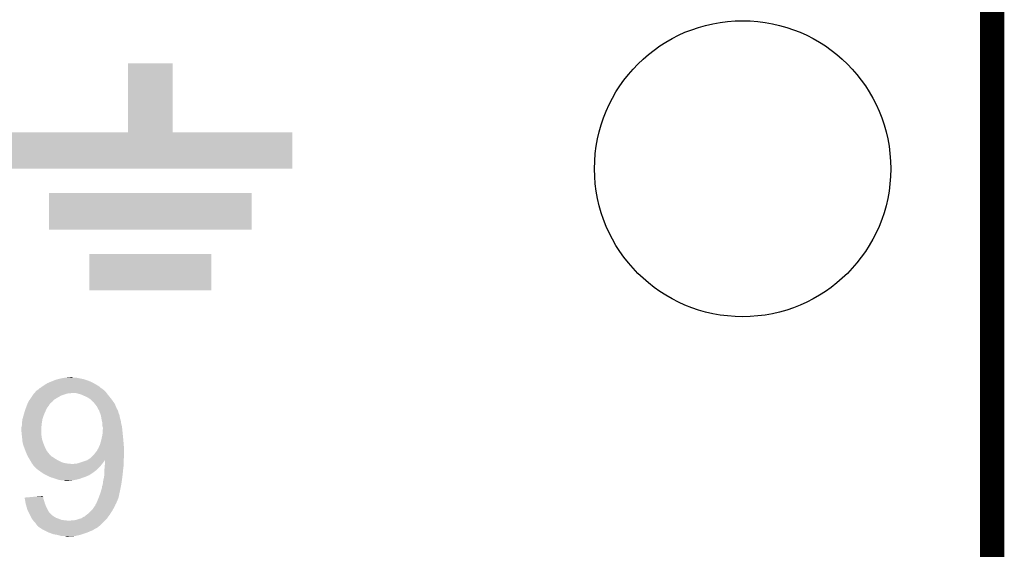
# Model space of a CAD drawing. Extents: x -1.3 to 24.2, y -3.9 to 39.3.
# Tile 35 of 38: x 18 to 24.2, y 19.2 to 22.5. Entities that reach past the tile are written whole.
import ezdxf

# ---------------------------------------------------------------- set-up
doc = ezdxf.new("R2010")
doc.units = 0
doc.layers.get('0').update_dxf_attribs({"linetype": 'CONTINUOUS'})
for name, color, linetype in [('SOLIDSWITCH_7_CLICK_V100_GKO', 5, 'CONTINUOUS'), ('SOLIDSWITCH_7_CLICK_V100_GTO', 14, 'CONTINUOUS'), ('SOLIDSWITCH_7_CLICK_V100_GTS', 12, 'CONTINUOUS')]:
    doc.layers.add(name, color=color, linetype=linetype)

# ---------------------------------------------------------------- blocks, each defined once
blk = doc.blocks.new('ROUND_14')
blk.add_circle((0, 0), 0.9271)

msp = doc.modelspace()

# ---------------------------------------------------------------- linework, layer by layer
at = {"layer": 'SOLIDSWITCH_7_CLICK_V100_GKO', "const_width": 0.1524}
msp.add_lwpolyline([(24.13, -1.27), (24.13, 36.83)], dxfattribs=at)
at = {"layer": 'SOLIDSWITCH_7_CLICK_V100_GTO'}
for points in [[(18.7198, 21.818624), (18.719822, 22.250376), (18.999224, 21.818624), (18.9992, 22.250376)], [(18.719822, 22.250376), (18.719824, 22.2504), (18.9992, 22.250376), (18.719824, 22.2504)], [(17.9705, 21.590024), (17.970522, 21.818576), (19.748476, 21.590024), (19.7485, 21.818576)], [(17.970522, 21.818576), (17.970524, 21.8186), (19.7485, 21.818576), (18.999224, 21.8186)], [(17.970524, 21.8186), (18.7198, 21.818624), (18.999224, 21.8186), (18.999224, 21.818624)], [(19.748476, 21.59), (17.9705, 21.590024), (19.748476, 21.59), (19.748476, 21.590024)], [(18.2245, 21.209024), (18.224522, 21.437576), (19.494476, 21.209024), (19.4945, 21.437576)], [(18.224522, 21.437576), (18.224524, 21.4376), (19.4945, 21.437576), (18.224524, 21.4376)], [(19.494476, 21.209), (18.2245, 21.209024), (19.494476, 21.209), (19.494476, 21.209024)], [(18.4785, 20.828024), (18.478522, 21.056576), (19.240476, 20.828024), (19.2405, 21.056576)], [(18.478522, 21.056576), (18.478524, 21.0566), (19.2405, 21.056576), (18.478524, 21.0566)], [(19.240476, 20.828), (18.4785, 20.828024), (19.240476, 20.828), (19.240476, 20.828024)], [(18.3134, 20.27936), (18.33372, 20.2819), (18.40484, 20.27936), (18.392142, 20.2819)], [(18.33372, 20.2819), (18.359098, 20.284438), (18.376904, 20.2819), (18.369282, 20.284438)], [(18.359098, 20.284438), (18.359118, 20.28444), (18.369282, 20.284438), (18.359118, 20.28444)], [(18.163542, 20.213322), (18.17624, 20.22094), (18.55597, 20.213322), (18.54454, 20.22094)], [(18.17624, 20.22094), (18.18301, 20.226018), (18.54454, 20.22094), (18.539458, 20.226018)], [(18.18301, 20.226018), (18.186392, 20.228554), (18.539458, 20.226018), (18.534396, 20.228554)], [(18.186392, 20.228554), (18.1864, 20.22856), (18.534396, 20.228554), (18.534396, 20.22856)], [(18.1864, 20.22856), (18.190172, 20.231076), (18.534396, 20.22856), (18.53438, 20.231076)], [(18.190172, 20.231076), (18.190208, 20.2311), (18.53438, 20.231076), (18.531842, 20.2311)], [(18.190208, 20.2311), (18.201638, 20.23872), (18.531842, 20.2311), (18.51878, 20.23872)], [(18.201638, 20.23872), (18.214342, 20.24634), (18.51878, 20.23872), (18.505716, 20.24634)], [(18.214342, 20.24634), (18.220268, 20.24888), (18.505716, 20.24634), (18.50136, 20.24888)], [(18.220268, 20.24888), (18.23212, 20.25396), (18.50136, 20.24888), (18.490184, 20.25396)], [(18.23212, 20.25396), (18.25117, 20.26158), (18.490184, 20.25396), (18.47342, 20.26158)], [(18.25117, 20.26158), (18.270222, 20.2692), (18.47342, 20.26158), (18.450556, 20.2692)], [(18.270222, 20.2692), (18.280372, 20.271738), (18.450556, 20.2692), (18.44294, 20.271738)], [(18.280372, 20.271738), (18.29054, 20.27428), (18.44294, 20.271738), (18.430234, 20.27428)], [(18.29054, 20.27428), (18.3134, 20.27936), (18.430234, 20.27428), (18.40484, 20.27936)], [(18.114326, 20.15744), (18.122264, 20.17014), (18.28038, 20.15744), (18.303242, 20.17014)], [(18.122264, 20.17014), (18.12544, 20.175222), (18.303242, 20.17014), (18.318486, 20.175222)], [(18.12544, 20.175222), (18.127614, 20.17776), (18.318486, 20.175222), (18.3261, 20.17776)], [(18.127614, 20.17776), (18.131968, 20.18284), (18.3261, 20.17776), (18.343882, 20.18284)], [(18.131968, 20.18284), (18.13197, 20.182842), (18.343882, 20.18284), (18.359122, 20.182842)], [(18.13197, 20.182842), (18.134146, 20.18538), (18.359122, 20.182842), (18.366744, 20.18538)], [(18.134146, 20.18538), (18.140678, 20.193), (18.585464, 20.18538), (18.579536, 20.193)], [(18.140678, 20.193), (18.143216, 20.195538), (18.579536, 20.193), (18.577562, 20.195538)], [(18.143216, 20.195538), (18.1483, 20.20062), (18.577562, 20.195538), (18.571634, 20.20062)], [(18.1483, 20.20062), (18.155922, 20.205702), (18.571634, 20.20062), (18.565706, 20.205702)], [(18.155922, 20.205702), (18.161, 20.21078), (18.565706, 20.205702), (18.559782, 20.21078)], [(18.161, 20.21078), (18.163542, 20.213322), (18.559782, 20.21078), (18.55597, 20.213322)], [(18.4023, 20.18284), (18.389598, 20.18538), (18.587438, 20.18284), (18.585464, 20.18538)], [(18.427702, 20.17522), (18.4023, 20.18284), (18.593366, 20.17522), (18.587438, 20.18284)], [(18.433418, 20.17268), (18.427702, 20.17522), (18.59534, 20.17268), (18.593366, 20.17522)], [(18.45056, 20.16506), (18.433418, 20.17268), (18.601436, 20.16506), (18.59534, 20.17268)], [(18.470882, 20.154898), (18.45056, 20.16506), (18.609566, 20.154898), (18.601436, 20.16506)], [(18.081306, 20.09394), (18.08607, 20.106644), (18.21434, 20.09394), (18.224502, 20.106644)], [(18.08607, 20.106644), (18.089878, 20.116798), (18.224502, 20.106644), (18.229594, 20.116798)], [(18.089878, 20.116798), (18.08988, 20.1168), (18.229594, 20.116798), (18.229804, 20.1168)], [(18.08988, 20.1168), (18.08989, 20.116822), (18.229804, 20.1168), (18.232118, 20.116822)], [(18.08989, 20.116822), (18.091154, 20.119348), (18.232118, 20.116822), (18.232128, 20.119348)], [(18.091154, 20.119348), (18.096232, 20.129502), (18.232128, 20.119348), (18.244822, 20.129502)], [(18.096232, 20.129502), (18.100042, 20.137118), (18.244822, 20.129502), (18.250914, 20.137118)], [(18.100042, 20.137118), (18.103672, 20.142202), (18.250914, 20.137118), (18.254984, 20.142202)], [(18.103672, 20.142202), (18.11274, 20.1549), (18.254984, 20.142202), (18.276146, 20.1549)], [(18.11274, 20.1549), (18.114326, 20.15744), (18.276146, 20.1549), (18.28038, 20.15744)], [(18.48231, 20.14728), (18.470882, 20.154898), (18.61566, 20.14728), (18.609566, 20.154898)], [(18.486122, 20.144738), (18.48231, 20.14728), (18.61751, 20.144738), (18.61566, 20.14728)], [(18.503906, 20.12696), (18.486122, 20.144738), (18.63044, 20.12696), (18.61751, 20.144738)], [(18.506438, 20.126938), (18.503906, 20.12696), (18.630456, 20.126938), (18.63044, 20.12696)], [(18.506444, 20.124412), (18.506438, 20.126938), (18.632294, 20.124412), (18.630456, 20.126938)], [(18.510388, 20.119342), (18.506444, 20.124412), (18.63598, 20.119342), (18.632294, 20.124412)], [(18.524222, 20.101558), (18.510388, 20.119342), (18.643604, 20.101558), (18.63598, 20.119342)], [(18.533918, 20.083782), (18.524222, 20.101558), (18.651222, 20.083782), (18.643604, 20.101558)], [(18.0594, 20.022822), (18.067382, 20.050758), (18.184708, 20.022822), (18.19402, 20.050758)], [(18.067382, 20.050758), (18.073914, 20.07362), (18.19402, 20.050758), (18.20418, 20.07362)], [(18.073914, 20.07362), (18.07464, 20.07616), (18.20418, 20.07362), (18.20545, 20.07616)], [(18.07464, 20.07616), (18.081306, 20.09394), (18.20545, 20.07616), (18.21434, 20.09394)], [(18.535306, 20.081236), (18.533918, 20.083782), (18.653762, 20.081236), (18.651222, 20.083782)], [(18.538076, 20.076158), (18.535306, 20.081236), (18.6563, 20.076158), (18.653762, 20.081236)], [(18.53946, 20.073618), (18.538076, 20.076158), (18.657148, 20.073618), (18.6563, 20.076158)], [(18.541308, 20.06854), (18.53946, 20.073618), (18.658838, 20.06854), (18.657148, 20.073618)], [(18.545002, 20.058378), (18.541308, 20.06854), (18.661382, 20.058378), (18.658838, 20.06854)], [(18.54962, 20.045678), (18.545002, 20.058378), (18.66646, 20.045678), (18.661382, 20.058378)], [(18.552392, 20.030438), (18.54962, 20.045678), (18.669002, 20.030438), (18.66646, 20.045678)], [(18.05178, 19.966942), (18.05432, 19.9771), (18.177424, 19.966942), (18.178102, 19.9771)], [(18.05432, 19.9771), (18.05635, 19.98726), (18.178102, 19.9771), (18.17878, 19.98726)], [(18.05635, 19.98726), (18.05686, 19.989802), (18.17878, 19.98726), (18.17917, 19.989802)], [(18.05686, 20.00504), (18.059036, 20.020282), (18.181516, 20.00504), (18.183862, 20.020282)], [(18.05686, 19.989802), (18.05686, 20.00504), (18.17917, 19.989802), (18.181516, 20.00504)], [(18.059036, 20.020282), (18.0594, 20.022822), (18.183862, 20.020282), (18.184708, 20.022822)], [(18.5547, 20.01774), (18.552392, 20.030438), (18.673234, 20.01774), (18.669002, 20.030438)], [(18.555266, 20.015198), (18.5547, 20.01774), (18.67408, 20.015198), (18.673234, 20.01774)], [(18.559216, 19.99742), (18.555266, 20.015198), (18.67662, 19.99742), (18.67408, 20.015198)], [(18.55978, 19.994878), (18.559216, 19.99742), (18.677256, 19.994878), (18.67662, 19.99742)], [(18.559782, 19.977098), (18.55978, 19.994878), (18.6817, 19.977098), (18.677256, 19.994878)], [(18.56232, 19.969476), (18.559782, 19.977098), (18.682548, 19.969476), (18.6817, 19.977098)], [(18.05178, 19.954238), (18.05178, 19.966942), (18.176578, 19.954238), (18.177424, 19.966942)], [(18.052242, 19.94916), (18.05178, 19.954238), (18.17624, 19.94916), (18.176578, 19.954238)], [(18.05432, 19.926302), (18.052242, 19.94916), (18.17624, 19.926302), (18.17624, 19.94916)], [(18.05432, 19.9263), (18.05432, 19.926302), (18.176242, 19.9263), (18.17624, 19.926302)], [(18.05545, 19.91614), (18.05432, 19.9263), (18.17878, 19.91614), (18.176242, 19.9263)], [(18.05686, 19.90344), (18.05545, 19.91614), (18.180368, 19.90344), (18.17878, 19.91614)], [(18.55509, 19.90344), (18.55978, 19.923758), (18.68932, 19.90344), (18.68729, 19.923758)], [(18.55978, 19.923758), (18.561956, 19.95424), (18.68729, 19.923758), (18.68424, 19.95424)], [(18.561956, 19.95424), (18.56232, 19.95932), (18.68424, 19.95424), (18.683676, 19.95932)], [(18.56232, 19.95932), (18.56232, 19.969476), (18.683676, 19.95932), (18.682548, 19.969476)], [(18.057622, 19.895822), (18.05686, 19.90344), (18.18132, 19.895822), (18.180368, 19.90344)], [(18.0594, 19.878042), (18.057622, 19.895822), (18.187246, 19.878042), (18.18132, 19.895822)], [(18.060672, 19.872958), (18.0594, 19.878042), (18.18894, 19.872958), (18.187246, 19.878042)], [(18.06448, 19.857722), (18.060672, 19.872958), (18.195036, 19.857722), (18.18894, 19.872958)], [(18.068292, 19.84756), (18.06448, 19.857722), (18.1991, 19.84756), (18.195036, 19.857722)], [(18.536638, 19.845022), (18.54454, 19.862798), (18.6944, 19.845022), (18.69292, 19.862798)], [(18.54454, 19.862798), (18.548002, 19.8755), (18.69292, 19.862798), (18.69186, 19.8755)], [(18.548002, 19.8755), (18.55216, 19.89074), (18.69186, 19.8755), (18.690476, 19.89074)], [(18.55216, 19.89074), (18.55509, 19.90344), (18.690476, 19.89074), (18.68932, 19.90344)], [(18.077814, 19.822164), (18.068292, 19.84756), (18.2118, 19.822164), (18.1991, 19.84756)], [(18.07972, 19.81708), (18.077814, 19.822164), (18.215754, 19.81708), (18.2118, 19.822164)], [(18.08734, 19.799302), (18.07972, 19.81708), (18.22958, 19.799302), (18.215754, 19.81708)], [(18.08734, 19.7993), (18.08734, 19.799302), (18.229582, 19.7993), (18.22958, 19.799302)], [(18.09242, 19.789142), (18.08734, 19.7993), (18.239738, 19.789142), (18.229582, 19.7993)], [(18.09496, 19.78406), (18.09242, 19.789142), (18.24821, 19.78406), (18.239738, 19.789142)], [(18.48866, 19.78152), (18.508978, 19.801838), (18.6944, 19.78152), (18.6944, 19.801838)], [(18.508978, 19.801838), (18.51406, 19.80946), (18.6944, 19.801838), (18.6944, 19.80946)], [(18.51406, 19.80946), (18.52422, 19.822162), (18.6944, 19.80946), (18.6944, 19.822162)], [(18.52422, 19.822162), (18.53438, 19.83994), (18.6944, 19.822162), (18.6944, 19.83994)], [(18.53438, 19.83994), (18.536638, 19.845022), (18.6944, 19.83994), (18.6944, 19.845022)], [(18.096484, 19.78152), (18.09496, 19.78406), (18.252442, 19.78152), (18.24821, 19.78406)], [(18.10258, 19.77136), (18.096484, 19.78152), (18.26768, 19.77136), (18.252442, 19.78152)], [(18.1102, 19.75866), (18.10258, 19.77136), (18.29054, 19.75866), (18.26768, 19.77136)], [(18.1102, 19.758658), (18.1102, 19.75866), (18.290546, 19.758658), (18.29054, 19.75866)], [(18.11528, 19.748502), (18.1102, 19.758658), (18.313398, 19.748502), (18.290546, 19.758658)], [(18.119092, 19.74342), (18.11528, 19.748502), (18.34134, 19.74342), (18.313398, 19.748502)], [(18.120996, 19.74088), (18.119092, 19.74342), (18.36928, 19.74088), (18.34134, 19.74342)], [(18.1229, 19.73834), (18.120996, 19.74088), (18.555716, 19.73834), (18.557748, 19.74088)], [(18.12798, 19.73072), (18.1229, 19.73834), (18.54962, 19.73072), (18.555716, 19.73834)], [(18.150838, 19.707862), (18.12798, 19.73072), (18.52676, 19.707862), (18.54962, 19.73072)], [(18.379436, 19.74088), (18.384516, 19.743418), (18.557748, 19.74088), (18.559778, 19.743418)], [(18.384516, 19.743418), (18.399758, 19.74342), (18.559778, 19.743418), (18.55978, 19.74342)], [(18.399758, 19.74342), (18.41754, 19.7485), (18.55978, 19.74342), (18.56359, 19.7485)], [(18.41754, 19.7485), (18.43278, 19.75358), (18.56359, 19.7485), (18.5674, 19.75358)], [(18.43278, 19.75358), (18.45564, 19.7612), (18.5674, 19.75358), (18.57248, 19.7612)], [(18.45564, 19.7612), (18.463146, 19.763702), (18.57248, 19.7612), (18.574978, 19.763702)], [(18.463146, 19.763702), (18.463254, 19.763738), (18.69186, 19.763702), (18.69186, 19.763738)], [(18.463254, 19.763738), (18.46326, 19.76374), (18.69186, 19.763738), (18.69186, 19.76374)], [(18.46326, 19.76374), (18.48612, 19.77898), (18.69186, 19.76374), (18.694036, 19.77898)], [(18.48612, 19.77898), (18.48866, 19.78152), (18.694036, 19.77898), (18.6944, 19.78152)], [(18.573864, 19.72564), (18.57502, 19.738338), (18.69186, 19.72564), (18.69186, 19.738338)], [(18.57502, 19.738338), (18.574978, 19.763702), (18.69186, 19.738338), (18.69186, 19.763702)], [(18.161508, 19.70024), (18.150838, 19.707862), (18.519138, 19.70024), (18.52676, 19.707862)], [(18.182844, 19.685), (18.161508, 19.70024), (18.49882, 19.685), (18.519138, 19.70024)], [(18.186398, 19.68246), (18.182844, 19.685), (18.495008, 19.68246), (18.49882, 19.685)], [(18.204182, 19.6723), (18.186398, 19.68246), (18.479768, 19.6723), (18.495008, 19.68246)], [(18.209262, 19.66976), (18.204182, 19.6723), (18.475958, 19.66976), (18.479768, 19.6723)], [(18.209266, 19.669758), (18.209262, 19.66976), (18.473416, 19.669758), (18.475958, 19.66976)], [(18.21942, 19.66468), (18.209266, 19.669758), (18.46326, 19.66468), (18.473416, 19.669758)], [(18.56994, 19.659602), (18.57248, 19.684998), (18.684506, 19.659602), (18.68718, 19.684998)], [(18.57248, 19.7104), (18.573864, 19.72564), (18.689954, 19.7104), (18.69186, 19.72564)], [(18.57248, 19.70532), (18.57248, 19.7104), (18.68932, 19.70532), (18.689954, 19.7104)], [(18.57248, 19.684998), (18.57248, 19.70532), (18.68718, 19.684998), (18.68932, 19.70532)], [(18.231272, 19.6596), (18.21942, 19.66468), (18.450562, 19.6596), (18.46326, 19.66468)], [(18.237198, 19.65706), (18.231272, 19.6596), (18.44294, 19.65706), (18.450562, 19.6596)], [(18.245454, 19.65452), (18.237198, 19.65706), (18.43532, 19.65452), (18.44294, 19.65706)], [(18.270222, 19.6469), (18.245454, 19.65452), (18.414998, 19.6469), (18.43532, 19.65452)], [(18.282918, 19.641822), (18.270222, 19.6469), (18.392148, 19.641822), (18.414998, 19.6469)], [(18.28293, 19.64182), (18.282918, 19.641822), (18.39214, 19.64182), (18.392148, 19.641822)], [(18.298158, 19.63928), (18.28293, 19.64182), (18.37944, 19.63928), (18.39214, 19.64182)], [(18.321018, 19.63674), (18.308318, 19.63928), (18.366742, 19.63674), (18.37944, 19.63928)], [(18.328638, 19.634202), (18.321018, 19.63674), (18.341362, 19.634202), (18.366742, 19.63674)], [(18.341342, 19.6342), (18.328638, 19.634202), (18.341342, 19.6342), (18.341362, 19.634202)], [(18.557242, 19.601184), (18.55978, 19.606262), (18.67555, 19.601184), (18.67662, 19.606262)], [(18.55978, 19.606262), (18.56232, 19.61896), (18.67662, 19.606262), (18.678524, 19.61896)], [(18.56232, 19.61896), (18.56486, 19.63928), (18.678524, 19.61896), (18.681572, 19.63928)], [(18.56486, 19.63928), (18.569304, 19.65706), (18.681572, 19.63928), (18.68424, 19.65706)], [(18.569304, 19.65706), (18.56994, 19.659602), (18.68424, 19.65706), (18.684506, 19.659602)], [(18.537236, 19.532598), (18.542, 19.5453), (18.661378, 19.532598), (18.663918, 19.5453)], [(18.542, 19.5453), (18.546232, 19.558), (18.663918, 19.5453), (18.66646, 19.558)], [(18.546232, 19.558), (18.54962, 19.56816), (18.66646, 19.558), (18.668598, 19.56816)], [(18.54962, 19.56816), (18.55724, 19.593562), (18.668598, 19.56816), (18.673946, 19.593562)], [(18.55724, 19.593562), (18.557242, 19.601184), (18.673946, 19.593562), (18.67555, 19.601184)], [(18.072126, 19.530062), (18.129352, 19.535136), (18.188942, 19.530062), (18.18894, 19.535136)], [(18.072602, 19.527518), (18.072126, 19.530062), (18.188942, 19.527518), (18.188942, 19.530062)], [(18.07545, 19.51228), (18.072602, 19.527518), (18.19402, 19.51228), (18.188942, 19.527518)], [(18.078772, 19.4945), (18.07545, 19.51228), (18.1991, 19.4945), (18.19402, 19.51228)], [(18.07972, 19.489418), (18.078772, 19.4945), (18.201006, 19.489418), (18.1991, 19.4945)], [(18.084074, 19.47418), (18.07972, 19.489418), (18.20672, 19.47418), (18.201006, 19.489418)], [(18.129352, 19.535136), (18.157978, 19.537674), (18.18894, 19.535136), (18.186406, 19.537674)], [(18.157978, 19.537674), (18.1864, 19.540194), (18.186406, 19.537674), (18.1864, 19.540194)], [(18.51406, 19.479264), (18.5166, 19.486882), (18.638012, 19.479264), (18.64106, 19.486882)], [(18.5166, 19.486882), (18.516602, 19.486884), (18.64106, 19.486882), (18.64106, 19.486884)], [(18.516602, 19.486884), (18.521678, 19.494496), (18.64106, 19.486884), (18.646138, 19.494496)], [(18.521678, 19.494496), (18.52168, 19.494498), (18.646138, 19.494496), (18.646138, 19.494498)], [(18.52168, 19.494498), (18.524726, 19.502118), (18.646138, 19.494498), (18.64868, 19.502118)], [(18.524726, 19.502118), (18.52676, 19.5072), (18.64868, 19.502118), (18.65122, 19.5072)], [(18.52676, 19.5072), (18.528936, 19.51228), (18.65122, 19.5072), (18.65376, 19.51228)], [(18.528936, 19.51228), (18.53438, 19.52498), (18.65376, 19.51228), (18.65852, 19.52498)], [(18.53438, 19.52498), (18.537236, 19.532598), (18.65852, 19.52498), (18.661378, 19.532598)], [(18.089878, 19.453862), (18.084074, 19.47418), (18.21688, 19.453862), (18.20672, 19.47418)], [(18.09877, 19.436082), (18.089878, 19.453862), (18.227042, 19.436082), (18.21688, 19.453862)], [(18.106392, 19.42084), (18.09877, 19.436082), (18.24228, 19.42084), (18.227042, 19.436082)], [(18.111472, 19.41068), (18.106392, 19.42084), (18.257518, 19.41068), (18.24228, 19.42084)], [(18.450558, 19.413222), (18.458182, 19.42084), (18.59811, 19.413222), (18.60365, 19.42084)], [(18.458182, 19.42084), (18.461568, 19.423382), (18.60365, 19.42084), (18.6055, 19.423382)], [(18.461568, 19.423382), (18.46834, 19.428462), (18.6055, 19.423382), (18.608732, 19.428462)], [(18.46834, 19.428462), (18.491198, 19.45132), (18.608732, 19.428462), (18.62328, 19.45132)], [(18.491198, 19.45132), (18.50136, 19.46148), (18.62328, 19.45132), (18.628924, 19.46148)], [(18.50136, 19.46148), (18.509824, 19.474178), (18.628924, 19.46148), (18.63598, 19.474178)], [(18.509824, 19.474178), (18.511522, 19.476722), (18.63598, 19.474178), (18.636996, 19.476722)], [(18.511522, 19.476722), (18.51406, 19.479264), (18.636996, 19.476722), (18.638012, 19.479264)], [(18.115282, 19.40306), (18.111472, 19.41068), (18.270218, 19.40306), (18.257518, 19.41068)], [(18.11782, 19.397982), (18.115282, 19.40306), (18.285452, 19.397982), (18.270218, 19.40306)], [(18.117822, 19.39798), (18.11782, 19.397982), (18.285458, 19.39798), (18.285452, 19.397982)], [(18.123538, 19.39036), (18.117822, 19.39798), (18.303244, 19.39036), (18.285458, 19.39798)], [(18.125442, 19.38782), (18.123538, 19.39036), (18.3261, 19.38782), (18.303244, 19.39036)], [(18.127348, 19.38528), (18.125442, 19.38782), (18.346422, 19.38528), (18.3261, 19.38782)], [(18.13306, 19.377662), (18.127348, 19.38528), (18.5674, 19.377662), (18.575018, 19.38528)], [(18.140678, 19.370042), (18.13306, 19.377662), (18.55978, 19.370042), (18.5674, 19.377662)], [(18.14068, 19.37004), (18.140678, 19.370042), (18.55978, 19.37004), (18.55978, 19.370042)], [(18.14576, 19.36242), (18.14068, 19.37004), (18.551396, 19.36242), (18.55978, 19.37004)], [(18.150838, 19.357338), (18.14576, 19.36242), (18.545806, 19.357338), (18.551396, 19.36242)], [(18.153374, 19.352276), (18.150838, 19.357338), (18.540238, 19.352276), (18.545806, 19.357338)], [(18.356582, 19.38528), (18.366742, 19.38782), (18.575018, 19.38528), (18.577558, 19.38782)], [(18.379442, 19.38782), (18.394682, 19.390362), (18.577558, 19.38782), (18.5801, 19.390362)], [(18.394682, 19.390362), (18.40992, 19.39544), (18.5801, 19.390362), (18.585178, 19.39544)], [(18.40992, 19.39544), (18.427704, 19.400522), (18.585178, 19.39544), (18.588874, 19.400522)], [(18.427704, 19.400522), (18.442942, 19.41068), (18.588874, 19.400522), (18.59626, 19.41068)], [(18.442942, 19.41068), (18.445484, 19.410682), (18.59626, 19.41068), (18.596262, 19.410682)], [(18.445484, 19.410682), (18.450558, 19.413222), (18.596262, 19.410682), (18.59811, 19.413222)], [(18.155896, 19.35226), (18.153374, 19.352276), (18.54022, 19.35226), (18.540238, 19.352276)], [(18.15592, 19.34973), (18.155896, 19.35226), (18.537436, 19.34973), (18.54022, 19.35226)], [(18.163556, 19.344638), (18.15592, 19.34973), (18.531836, 19.344638), (18.537436, 19.34973)], [(18.167364, 19.342098), (18.163556, 19.344638), (18.526762, 19.342098), (18.531836, 19.344638)], [(18.171172, 19.339558), (18.167364, 19.342098), (18.524216, 19.339558), (18.526762, 19.342098)], [(18.182596, 19.331938), (18.171172, 19.339558), (18.508978, 19.331938), (18.524216, 19.339558)], [(18.186398, 19.329402), (18.182596, 19.331938), (18.505174, 19.329402), (18.508978, 19.331938)], [(18.191482, 19.32686), (18.186398, 19.329402), (18.501362, 19.32686), (18.505174, 19.329402)], [(18.201642, 19.32178), (18.191482, 19.32686), (18.48866, 19.32178), (18.501362, 19.32686)], [(18.211802, 19.3167), (18.201642, 19.32178), (18.478498, 19.3167), (18.48866, 19.32178)], [(18.21688, 19.31416), (18.211802, 19.3167), (18.471512, 19.31416), (18.478498, 19.3167)], [(18.236694, 19.30654), (18.21688, 19.31416), (18.45056, 19.30654), (18.471512, 19.31416)], [(18.249898, 19.301462), (18.236694, 19.30654), (18.435324, 19.301462), (18.45056, 19.30654)], [(18.277842, 19.29638), (18.249898, 19.301462), (18.420078, 19.29638), (18.435324, 19.301462)], [(18.305776, 19.28876), (18.277842, 19.29638), (18.38452, 19.28876), (18.420078, 19.29638)], [(18.333718, 19.286222), (18.326096, 19.28876), (18.343912, 19.286222), (18.38452, 19.28876)], [(18.343882, 19.28622), (18.333718, 19.286222), (18.343882, 19.28622), (18.343912, 19.286222)]]:
    msp.add_solid(points, dxfattribs=at)

# ---------------------------------------------------------------- block references
at = {"layer": 'SOLIDSWITCH_7_CLICK_V100_GTS'}
msp.add_blockref('ROUND_14', (22.5679, 21.59), dxfattribs=at)

doc.saveas('drawing.dxf')
